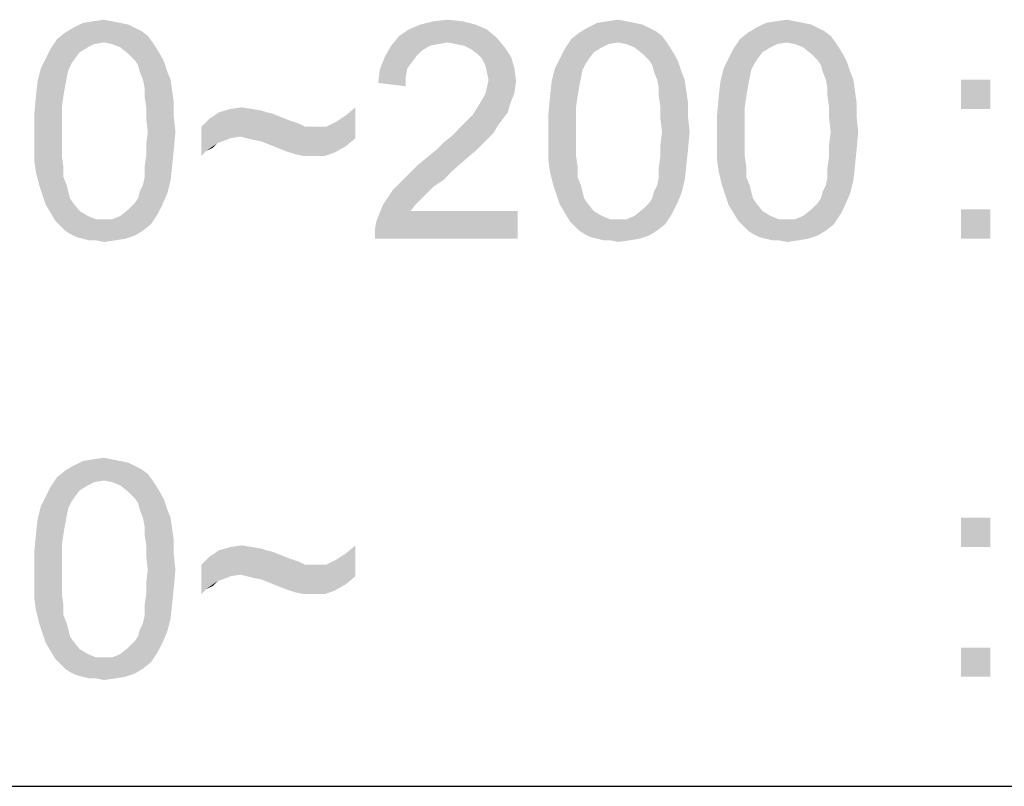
# Model space of a CAD drawing. Extents: x 0 to 1189, y 0 to 841.
# Tile 70 of 96: x 1126 to 1136, y 40 to 48. Entities that reach past the tile are written whole.
import ezdxf

# ---------------------------------------------------------------- set-up
doc = ezdxf.new("R2010")
doc.units = 0
doc.header["$LTSCALE"] = 65.395
doc.layers.get('0').update_dxf_attribs({"linetype": 'CONTINUOUS'})

msp = doc.modelspace()

# ---------------------------------------------------------------- linework, layer by layer
at = {"color": 3, "linetype": 'Continuous'}
for p, q in [((909, 40), (1160, 40)), ((909, 40), (1174, 40)), ((1037, 40), (1174, 40))]:
    msp.add_line(p, q, dxfattribs=at)
at = {"color": 6, "linetype": 'Continuous'}
for points in [[(1127.02, 48.016), (1127.105, 47.999), (1126.525, 47.965)], [(1127.02, 48.016), (1126.525, 47.965), (1126.628, 48.016)], [(1126.525, 47.965), (1127.105, 47.999), (1127.173, 47.965)], [(1126.934, 48.033), (1126.628, 48.016), (1126.73, 48.033)], [(1126.628, 48.016), (1126.934, 48.033), (1127.02, 48.016)], [(1126.73, 48.033), (1126.849, 48.05), (1126.934, 48.033)], [(1130.751, 47.999), (1130.052, 47.948), (1130.171, 47.999)], [(1130.052, 47.948), (1130.751, 47.999), (1130.87, 47.948)], [(1130.614, 48.033), (1130.171, 47.999), (1130.308, 48.033)], [(1130.171, 47.999), (1130.614, 48.033), (1130.751, 47.999)], [(1130.308, 48.033), (1130.461, 48.05), (1130.614, 48.033)], [(1132.42, 48.016), (1132.505, 47.999), (1131.926, 47.965)], [(1132.42, 48.016), (1131.926, 47.965), (1132.028, 48.016)], [(1131.926, 47.965), (1132.505, 47.999), (1132.574, 47.965)], [(1132.335, 48.033), (1132.028, 48.016), (1132.131, 48.033)], [(1132.028, 48.016), (1132.335, 48.033), (1132.42, 48.016)], [(1132.131, 48.033), (1132.25, 48.05), (1132.335, 48.033)], [(1134.192, 48.016), (1134.277, 47.999), (1133.698, 47.965)], [(1134.192, 48.016), (1133.698, 47.965), (1133.8, 48.016)], [(1133.698, 47.965), (1134.277, 47.999), (1134.345, 47.965)], [(1134.107, 48.033), (1133.8, 48.016), (1133.902, 48.033)], [(1133.8, 48.016), (1134.107, 48.033), (1134.192, 48.016)], [(1133.902, 48.033), (1134.022, 48.05), (1134.107, 48.033)], [(1127.309, 47.88), (1126.355, 47.846), (1126.44, 47.914)], [(1127.173, 47.965), (1127.241, 47.931), (1126.44, 47.914)], [(1127.173, 47.965), (1126.44, 47.914), (1126.525, 47.965)], [(1126.44, 47.914), (1127.241, 47.931), (1127.309, 47.88)], [(1130.87, 47.948), (1129.95, 47.88), (1130.052, 47.948)], [(1129.95, 47.88), (1130.87, 47.948), (1130.972, 47.863)], [(1132.71, 47.88), (1131.756, 47.846), (1131.841, 47.914)], [(1132.574, 47.965), (1132.642, 47.931), (1131.841, 47.914)], [(1132.574, 47.965), (1131.841, 47.914), (1131.926, 47.965)], [(1131.841, 47.914), (1132.642, 47.931), (1132.71, 47.88)], [(1134.482, 47.88), (1133.528, 47.846), (1133.613, 47.914)], [(1134.345, 47.965), (1134.414, 47.931), (1133.613, 47.914)], [(1134.345, 47.965), (1133.613, 47.914), (1133.698, 47.965)], [(1133.613, 47.914), (1134.414, 47.931), (1134.482, 47.88)], [(1126.849, 47.811), (1126.287, 47.743), (1126.355, 47.846)], [(1126.849, 47.811), (1126.747, 47.794), (1126.287, 47.743)], [(1126.747, 47.794), (1126.679, 47.76), (1126.287, 47.743)], [(1126.849, 47.811), (1126.355, 47.846), (1127.309, 47.88)], [(1126.849, 47.811), (1127.309, 47.88), (1127.36, 47.811)], [(1127.36, 47.811), (1126.934, 47.794), (1126.849, 47.811)], [(1127.02, 47.76), (1126.934, 47.794), (1127.36, 47.811)], [(1127.02, 47.76), (1127.36, 47.811), (1127.394, 47.76)], [(1130.972, 47.863), (1129.865, 47.777), (1129.95, 47.88)], [(1130.972, 47.863), (1130.461, 47.811), (1129.865, 47.777)], [(1130.461, 47.811), (1130.359, 47.794), (1129.865, 47.777)], [(1129.865, 47.777), (1130.359, 47.794), (1130.274, 47.777)], [(1130.546, 47.794), (1130.461, 47.811), (1130.972, 47.863)], [(1130.631, 47.777), (1130.546, 47.794), (1130.972, 47.863)], [(1130.631, 47.777), (1130.972, 47.863), (1131.057, 47.76)], [(1132.25, 47.811), (1131.688, 47.743), (1131.756, 47.846)], [(1132.25, 47.811), (1132.148, 47.794), (1131.688, 47.743)], [(1132.148, 47.794), (1132.08, 47.76), (1131.688, 47.743)], [(1132.25, 47.811), (1131.756, 47.846), (1132.71, 47.88)], [(1132.25, 47.811), (1132.71, 47.88), (1132.761, 47.811)], [(1132.761, 47.811), (1132.335, 47.794), (1132.25, 47.811)], [(1132.42, 47.76), (1132.335, 47.794), (1132.761, 47.811)], [(1132.42, 47.76), (1132.761, 47.811), (1132.795, 47.76)], [(1134.022, 47.811), (1133.46, 47.743), (1133.528, 47.846)], [(1134.022, 47.811), (1133.92, 47.794), (1133.46, 47.743)], [(1133.92, 47.794), (1133.851, 47.76), (1133.46, 47.743)], [(1134.022, 47.811), (1133.528, 47.846), (1134.482, 47.88)], [(1134.022, 47.811), (1134.482, 47.88), (1134.533, 47.811)], [(1134.533, 47.811), (1134.107, 47.794), (1134.022, 47.811)], [(1134.192, 47.76), (1134.107, 47.794), (1134.533, 47.811)], [(1134.192, 47.76), (1134.533, 47.811), (1134.567, 47.76)], [(1126.594, 47.709), (1126.236, 47.641), (1126.287, 47.743)], [(1126.236, 47.641), (1126.594, 47.709), (1126.543, 47.641)], [(1126.287, 47.743), (1126.679, 47.76), (1126.594, 47.709)], [(1127.394, 47.76), (1127.105, 47.692), (1127.02, 47.76)], [(1127.105, 47.692), (1127.394, 47.76), (1127.445, 47.675)], [(1127.445, 47.675), (1127.173, 47.624), (1127.105, 47.692)], [(1130.274, 47.777), (1130.188, 47.726), (1129.797, 47.658)], [(1130.274, 47.777), (1129.797, 47.658), (1129.865, 47.777)], [(1130.188, 47.726), (1130.137, 47.675), (1129.797, 47.658)], [(1131.057, 47.76), (1130.7, 47.743), (1130.631, 47.777)], [(1130.768, 47.692), (1130.7, 47.743), (1131.057, 47.76)], [(1130.768, 47.692), (1131.057, 47.76), (1131.125, 47.658)], [(1131.125, 47.658), (1130.819, 47.641), (1130.768, 47.692)], [(1131.994, 47.709), (1131.637, 47.641), (1131.688, 47.743)], [(1131.637, 47.641), (1131.994, 47.709), (1131.943, 47.641)], [(1131.688, 47.743), (1132.08, 47.76), (1131.994, 47.709)], [(1132.795, 47.76), (1132.505, 47.692), (1132.42, 47.76)], [(1132.505, 47.692), (1132.795, 47.76), (1132.846, 47.675)], [(1132.846, 47.675), (1132.574, 47.624), (1132.505, 47.692)], [(1133.766, 47.709), (1133.408, 47.641), (1133.46, 47.743)], [(1133.408, 47.641), (1133.766, 47.709), (1133.715, 47.641)], [(1133.46, 47.743), (1133.851, 47.76), (1133.766, 47.709)], [(1134.567, 47.76), (1134.277, 47.692), (1134.192, 47.76)], [(1134.277, 47.692), (1134.567, 47.76), (1134.618, 47.675)], [(1134.618, 47.675), (1134.345, 47.624), (1134.277, 47.692)], [(1126.543, 47.641), (1126.508, 47.59), (1126.185, 47.539)], [(1126.543, 47.641), (1126.185, 47.539), (1126.236, 47.641)], [(1126.185, 47.539), (1126.508, 47.59), (1126.474, 47.522)], [(1127.173, 47.624), (1127.445, 47.675), (1127.48, 47.607)], [(1127.48, 47.607), (1127.207, 47.573), (1127.173, 47.624)], [(1127.224, 47.505), (1127.207, 47.573), (1127.48, 47.607)], [(1127.224, 47.505), (1127.48, 47.607), (1127.514, 47.505)], [(1130.086, 47.607), (1129.745, 47.522), (1129.797, 47.658)], [(1130.086, 47.607), (1130.035, 47.539), (1129.745, 47.522)], [(1129.797, 47.658), (1130.137, 47.675), (1130.086, 47.607)], [(1130.853, 47.573), (1130.819, 47.641), (1131.125, 47.658)], [(1130.853, 47.573), (1131.125, 47.658), (1131.16, 47.539)], [(1131.943, 47.641), (1131.909, 47.59), (1131.585, 47.539)], [(1131.943, 47.641), (1131.585, 47.539), (1131.637, 47.641)], [(1131.585, 47.539), (1131.909, 47.59), (1131.875, 47.522)], [(1132.574, 47.624), (1132.846, 47.675), (1132.88, 47.607)], [(1132.88, 47.607), (1132.608, 47.573), (1132.574, 47.624)], [(1132.625, 47.505), (1132.608, 47.573), (1132.88, 47.607)], [(1132.625, 47.505), (1132.88, 47.607), (1132.914, 47.505)], [(1133.715, 47.641), (1133.681, 47.59), (1133.357, 47.539)], [(1133.715, 47.641), (1133.357, 47.539), (1133.408, 47.641)], [(1133.357, 47.539), (1133.681, 47.59), (1133.647, 47.522)], [(1134.345, 47.624), (1134.618, 47.675), (1134.652, 47.607)], [(1134.652, 47.607), (1134.38, 47.573), (1134.345, 47.624)], [(1134.397, 47.505), (1134.38, 47.573), (1134.652, 47.607)], [(1134.397, 47.505), (1134.652, 47.607), (1134.686, 47.505)], [(1126.474, 47.522), (1126.151, 47.403), (1126.185, 47.539)], [(1126.474, 47.522), (1126.457, 47.437), (1126.151, 47.403)], [(1127.514, 47.505), (1127.258, 47.42), (1127.224, 47.505)], [(1127.258, 47.42), (1127.514, 47.505), (1127.548, 47.42)], [(1130.018, 47.454), (1129.728, 47.386), (1129.745, 47.522)], [(1129.745, 47.522), (1130.035, 47.539), (1130.018, 47.454)], [(1131.16, 47.539), (1130.87, 47.505), (1130.853, 47.573)], [(1130.887, 47.42), (1130.87, 47.505), (1131.16, 47.539)], [(1130.887, 47.42), (1131.16, 47.539), (1131.177, 47.403)], [(1131.875, 47.522), (1131.551, 47.403), (1131.585, 47.539)], [(1131.875, 47.522), (1131.858, 47.437), (1131.551, 47.403)], [(1132.914, 47.505), (1132.659, 47.42), (1132.625, 47.505)], [(1132.659, 47.42), (1132.914, 47.505), (1132.948, 47.42)], [(1133.647, 47.522), (1133.323, 47.403), (1133.357, 47.539)], [(1133.647, 47.522), (1133.63, 47.437), (1133.323, 47.403)], [(1134.686, 47.505), (1134.431, 47.42), (1134.397, 47.505)], [(1134.431, 47.42), (1134.686, 47.505), (1134.72, 47.42)], [(1126.44, 47.351), (1126.134, 47.249), (1126.151, 47.403)], [(1126.151, 47.403), (1126.457, 47.437), (1126.44, 47.351)], [(1127.548, 47.42), (1127.275, 47.334), (1127.258, 47.42)], [(1127.275, 47.334), (1127.548, 47.42), (1127.565, 47.3)], [(1129.728, 47.386), (1130.018, 47.454), (1130.018, 47.351)], [(1131.177, 47.403), (1130.87, 47.334), (1130.887, 47.42)], [(1130.87, 47.334), (1131.177, 47.403), (1131.16, 47.283)], [(1131.841, 47.351), (1131.534, 47.249), (1131.551, 47.403)], [(1131.551, 47.403), (1131.858, 47.437), (1131.841, 47.351)], [(1132.948, 47.42), (1132.676, 47.334), (1132.659, 47.42)], [(1132.676, 47.334), (1132.948, 47.42), (1132.965, 47.3)], [(1133.613, 47.351), (1133.306, 47.249), (1133.323, 47.403)], [(1133.323, 47.403), (1133.63, 47.437), (1133.613, 47.351)], [(1134.72, 47.42), (1134.448, 47.334), (1134.431, 47.42)], [(1134.448, 47.334), (1134.72, 47.42), (1134.737, 47.3)], [(1136.159, 47.42), (1135.852, 47.113), (1135.852, 47.42)], [(1135.852, 47.113), (1136.159, 47.42), (1136.159, 47.113)], [(1126.134, 47.249), (1126.44, 47.351), (1126.423, 47.249)], [(1127.565, 47.3), (1127.275, 47.249), (1127.275, 47.334)], [(1127.275, 47.249), (1127.565, 47.3), (1127.582, 47.181)], [(1130.802, 47.181), (1130.853, 47.266), (1131.16, 47.283)], [(1130.802, 47.181), (1131.16, 47.283), (1131.108, 47.147)], [(1131.16, 47.283), (1130.853, 47.266), (1130.87, 47.334)], [(1131.534, 47.249), (1131.841, 47.351), (1131.824, 47.249)], [(1132.965, 47.3), (1132.676, 47.249), (1132.676, 47.334)], [(1132.676, 47.249), (1132.965, 47.3), (1132.983, 47.181)], [(1133.306, 47.249), (1133.613, 47.351), (1133.596, 47.249)], [(1134.737, 47.3), (1134.448, 47.249), (1134.448, 47.334)], [(1134.448, 47.249), (1134.737, 47.3), (1134.754, 47.181)], [(1126.423, 47.249), (1126.406, 47.13), (1126.117, 47.062)], [(1126.423, 47.249), (1126.117, 47.062), (1126.134, 47.249)], [(1127.582, 47.181), (1127.292, 47.13), (1127.275, 47.249)], [(1127.292, 47.13), (1127.582, 47.181), (1127.582, 47.028)], [(1131.108, 47.147), (1130.751, 47.096), (1130.802, 47.181)], [(1131.824, 47.249), (1131.807, 47.13), (1131.517, 47.062)], [(1131.824, 47.249), (1131.517, 47.062), (1131.534, 47.249)], [(1132.983, 47.181), (1132.693, 47.13), (1132.676, 47.249)], [(1132.693, 47.13), (1132.983, 47.181), (1132.983, 47.028)], [(1133.596, 47.249), (1133.579, 47.13), (1133.289, 47.062)], [(1133.596, 47.249), (1133.289, 47.062), (1133.306, 47.249)], [(1134.754, 47.181), (1134.465, 47.13), (1134.448, 47.249)], [(1134.465, 47.13), (1134.754, 47.181), (1134.754, 47.028)], [(1126.117, 47.062), (1126.406, 47.13), (1126.406, 47.011)], [(1126.406, 47.011), (1126.117, 46.874), (1126.117, 47.062)], [(1127.582, 47.028), (1127.292, 47.011), (1127.292, 47.13)], [(1128.553, 47.079), (1128.621, 47.062), (1127.957, 47.011)], [(1128.553, 47.079), (1127.957, 47.011), (1128.059, 47.079)], [(1128.621, 47.062), (1128.706, 47.028), (1127.957, 47.011)], [(1128.4, 47.113), (1128.502, 47.096), (1128.059, 47.079)], [(1128.4, 47.113), (1128.059, 47.079), (1128.178, 47.113)], [(1128.059, 47.079), (1128.502, 47.096), (1128.553, 47.079)], [(1128.178, 47.113), (1128.297, 47.13), (1128.4, 47.113)], [(1129.388, 47.045), (1129.49, 47.13), (1129.49, 46.806)], [(1131.091, 47.079), (1130.717, 47.045), (1130.751, 47.096)], [(1130.717, 47.045), (1131.091, 47.079), (1131.04, 47.011)], [(1130.751, 47.096), (1131.108, 47.147), (1131.091, 47.079)], [(1131.517, 47.062), (1131.807, 47.13), (1131.807, 47.011)], [(1131.807, 47.011), (1131.517, 46.874), (1131.517, 47.062)], [(1132.983, 47.028), (1132.693, 47.011), (1132.693, 47.13)], [(1133.289, 47.062), (1133.579, 47.13), (1133.579, 47.011)], [(1133.579, 47.011), (1133.289, 46.874), (1133.289, 47.062)], [(1134.754, 47.028), (1134.465, 47.011), (1134.465, 47.13)], [(1126.117, 46.874), (1126.406, 47.011), (1126.406, 46.874)], [(1127.309, 46.874), (1127.292, 47.011), (1127.582, 47.028)], [(1127.309, 46.874), (1127.582, 47.028), (1127.599, 46.874)], [(1128.791, 46.994), (1127.871, 46.926), (1127.957, 47.011)], [(1128.791, 46.994), (1128.842, 46.977), (1127.871, 46.926)], [(1128.842, 46.977), (1128.894, 46.96), (1127.871, 46.926)], [(1128.894, 46.96), (1128.928, 46.943), (1127.871, 46.926)], [(1127.957, 47.011), (1128.706, 47.028), (1128.791, 46.994)], [(1129.49, 46.806), (1129.183, 46.926), (1129.285, 46.977)], [(1129.49, 46.806), (1129.285, 46.977), (1129.388, 47.045)], [(1130.614, 46.943), (1130.665, 46.994), (1131.04, 47.011)], [(1130.614, 46.943), (1131.04, 47.011), (1130.989, 46.943)], [(1131.04, 47.011), (1130.665, 46.994), (1130.717, 47.045)], [(1131.517, 46.874), (1131.807, 47.011), (1131.807, 46.874)], [(1132.71, 46.874), (1132.693, 47.011), (1132.983, 47.028)], [(1132.71, 46.874), (1132.983, 47.028), (1133, 46.874)], [(1133.289, 46.874), (1133.579, 47.011), (1133.579, 46.874)], [(1134.482, 46.874), (1134.465, 47.011), (1134.754, 47.028)], [(1134.482, 46.874), (1134.754, 47.028), (1134.771, 46.874)], [(1126.406, 46.874), (1126.406, 46.738), (1126.117, 46.721)], [(1126.406, 46.874), (1126.117, 46.721), (1126.117, 46.874)], [(1127.599, 46.874), (1127.292, 46.738), (1127.309, 46.874)], [(1127.292, 46.738), (1127.599, 46.874), (1127.582, 46.687)], [(1127.871, 46.926), (1128.928, 46.943), (1128.962, 46.926)], [(1127.871, 46.926), (1128.962, 46.926), (1128.28, 46.823)], [(1127.871, 46.926), (1128.28, 46.823), (1128.178, 46.806)], [(1127.871, 46.926), (1128.178, 46.806), (1128.042, 46.755)], [(1127.871, 46.926), (1128.042, 46.755), (1127.922, 46.67)], [(1127.922, 46.67), (1127.871, 46.619), (1127.871, 46.926)], [(1128.348, 46.806), (1128.28, 46.823), (1129.183, 46.926)], [(1129.081, 46.926), (1129.183, 46.926), (1128.28, 46.823)], [(1128.962, 46.926), (1129.081, 46.926), (1128.28, 46.823)], [(1129.49, 46.806), (1128.348, 46.806), (1129.183, 46.926)], [(1130.938, 46.857), (1130.495, 46.823), (1130.563, 46.891)], [(1130.495, 46.823), (1130.938, 46.857), (1130.87, 46.789)], [(1130.989, 46.943), (1130.563, 46.891), (1130.614, 46.943)], [(1130.563, 46.891), (1130.989, 46.943), (1130.938, 46.857)], [(1131.807, 46.874), (1131.807, 46.738), (1131.517, 46.721)], [(1131.807, 46.874), (1131.517, 46.721), (1131.517, 46.874)], [(1133, 46.874), (1132.693, 46.738), (1132.71, 46.874)], [(1132.693, 46.738), (1133, 46.874), (1132.983, 46.687)], [(1133.579, 46.874), (1133.579, 46.738), (1133.289, 46.721)], [(1133.579, 46.874), (1133.289, 46.721), (1133.289, 46.874)], [(1134.771, 46.874), (1134.465, 46.738), (1134.482, 46.874)], [(1134.465, 46.738), (1134.771, 46.874), (1134.754, 46.687)], [(1128.042, 46.755), (1127.991, 46.704), (1127.922, 46.67)], [(1128.178, 46.806), (1128.093, 46.772), (1128.042, 46.755)], [(1129.49, 46.806), (1128.417, 46.789), (1128.348, 46.806)], [(1128.502, 46.772), (1128.417, 46.789), (1129.49, 46.806)], [(1128.587, 46.738), (1128.502, 46.772), (1129.49, 46.806)], [(1128.587, 46.738), (1129.49, 46.806), (1129.388, 46.721)], [(1130.342, 46.687), (1130.41, 46.755), (1130.87, 46.789)], [(1130.342, 46.687), (1130.87, 46.789), (1130.768, 46.687)], [(1130.87, 46.789), (1130.41, 46.755), (1130.495, 46.823)], [(1126.117, 46.721), (1126.406, 46.738), (1126.406, 46.619)], [(1126.406, 46.619), (1126.117, 46.568), (1126.117, 46.721)], [(1127.582, 46.687), (1127.292, 46.619), (1127.292, 46.738)], [(1127.292, 46.619), (1127.582, 46.687), (1127.565, 46.517)], [(1129.388, 46.721), (1128.672, 46.704), (1128.587, 46.738)], [(1128.757, 46.67), (1128.672, 46.704), (1129.388, 46.721)], [(1128.808, 46.653), (1128.757, 46.67), (1129.388, 46.721)], [(1128.808, 46.653), (1129.388, 46.721), (1129.268, 46.653)], [(1129.268, 46.653), (1128.86, 46.636), (1128.808, 46.653)], [(1128.945, 46.619), (1128.86, 46.636), (1129.268, 46.653)], [(1129.047, 46.619), (1128.945, 46.619), (1129.268, 46.653)], [(1129.047, 46.619), (1129.268, 46.653), (1129.166, 46.619)], [(1130.768, 46.687), (1130.24, 46.602), (1130.342, 46.687)], [(1130.24, 46.602), (1130.768, 46.687), (1130.648, 46.585)], [(1131.517, 46.721), (1131.807, 46.738), (1131.807, 46.619)], [(1131.807, 46.619), (1131.517, 46.568), (1131.517, 46.721)], [(1132.983, 46.687), (1132.693, 46.619), (1132.693, 46.738)], [(1132.693, 46.619), (1132.983, 46.687), (1132.965, 46.517)], [(1133.289, 46.721), (1133.579, 46.738), (1133.579, 46.619)], [(1133.579, 46.619), (1133.289, 46.568), (1133.289, 46.721)], [(1134.754, 46.687), (1134.465, 46.619), (1134.465, 46.738)], [(1134.465, 46.619), (1134.754, 46.687), (1134.737, 46.517)], [(1126.117, 46.568), (1126.406, 46.619), (1126.423, 46.5)], [(1126.423, 46.5), (1126.134, 46.449), (1126.117, 46.568)], [(1127.565, 46.517), (1127.275, 46.5), (1127.292, 46.619)], [(1130.648, 46.585), (1130.137, 46.517), (1130.24, 46.602)], [(1130.137, 46.517), (1130.648, 46.585), (1130.512, 46.466)], [(1131.517, 46.568), (1131.807, 46.619), (1131.824, 46.5)], [(1131.824, 46.5), (1131.534, 46.449), (1131.517, 46.568)], [(1132.965, 46.517), (1132.676, 46.5), (1132.693, 46.619)], [(1133.289, 46.568), (1133.579, 46.619), (1133.596, 46.5)], [(1133.596, 46.5), (1133.306, 46.449), (1133.289, 46.568)], [(1134.737, 46.517), (1134.448, 46.5), (1134.465, 46.619)], [(1126.134, 46.449), (1126.423, 46.5), (1126.423, 46.397)], [(1126.423, 46.397), (1126.168, 46.312), (1126.134, 46.449)], [(1127.275, 46.397), (1127.275, 46.5), (1127.565, 46.517)], [(1127.275, 46.397), (1127.565, 46.517), (1127.548, 46.363)], [(1130.512, 46.466), (1130.035, 46.414), (1130.137, 46.517)], [(1130.035, 46.414), (1130.512, 46.466), (1130.41, 46.363)], [(1131.534, 46.449), (1131.824, 46.5), (1131.824, 46.397)], [(1131.824, 46.397), (1131.568, 46.312), (1131.534, 46.449)], [(1132.676, 46.397), (1132.676, 46.5), (1132.965, 46.517)], [(1132.676, 46.397), (1132.965, 46.517), (1132.948, 46.363)], [(1133.306, 46.449), (1133.596, 46.5), (1133.596, 46.397)], [(1133.596, 46.397), (1133.34, 46.312), (1133.306, 46.449)], [(1134.448, 46.397), (1134.448, 46.5), (1134.737, 46.517)], [(1134.448, 46.397), (1134.737, 46.517), (1134.72, 46.363)], [(1126.168, 46.312), (1126.423, 46.397), (1126.457, 46.312)], [(1127.224, 46.244), (1127.258, 46.312), (1127.548, 46.363)], [(1127.224, 46.244), (1127.548, 46.363), (1127.514, 46.227)], [(1127.548, 46.363), (1127.258, 46.312), (1127.275, 46.397)], [(1130.41, 46.363), (1129.95, 46.329), (1130.035, 46.414)], [(1129.95, 46.329), (1130.41, 46.363), (1130.308, 46.295)], [(1131.568, 46.312), (1131.824, 46.397), (1131.858, 46.312)], [(1132.625, 46.244), (1132.659, 46.312), (1132.948, 46.363)], [(1132.625, 46.244), (1132.948, 46.363), (1132.914, 46.227)], [(1132.948, 46.363), (1132.659, 46.312), (1132.676, 46.397)], [(1133.34, 46.312), (1133.596, 46.397), (1133.63, 46.312)], [(1134.397, 46.244), (1134.431, 46.312), (1134.72, 46.363)], [(1134.397, 46.244), (1134.72, 46.363), (1134.686, 46.227)], [(1134.72, 46.363), (1134.431, 46.312), (1134.448, 46.397)], [(1126.457, 46.312), (1126.202, 46.21), (1126.168, 46.312)], [(1126.457, 46.312), (1126.474, 46.244), (1126.202, 46.21)], [(1126.202, 46.21), (1126.474, 46.244), (1126.491, 46.176)], [(1127.514, 46.227), (1127.207, 46.176), (1127.224, 46.244)], [(1130.24, 46.227), (1129.78, 46.108), (1129.882, 46.261)], [(1130.308, 46.295), (1129.882, 46.261), (1129.95, 46.329)], [(1129.882, 46.261), (1130.308, 46.295), (1130.24, 46.227)], [(1131.858, 46.312), (1131.602, 46.21), (1131.568, 46.312)], [(1131.858, 46.312), (1131.875, 46.244), (1131.602, 46.21)], [(1131.602, 46.21), (1131.875, 46.244), (1131.892, 46.176)], [(1132.914, 46.227), (1132.608, 46.176), (1132.625, 46.244)], [(1133.63, 46.312), (1133.374, 46.21), (1133.34, 46.312)], [(1133.63, 46.312), (1133.647, 46.244), (1133.374, 46.21)], [(1133.374, 46.21), (1133.647, 46.244), (1133.664, 46.176)], [(1134.686, 46.227), (1134.38, 46.176), (1134.397, 46.244)], [(1126.491, 46.176), (1126.236, 46.108), (1126.202, 46.21)], [(1126.491, 46.176), (1126.525, 46.125), (1126.236, 46.108)], [(1127.173, 46.125), (1127.207, 46.176), (1127.514, 46.227)], [(1127.173, 46.125), (1127.514, 46.227), (1127.463, 46.108)], [(1130.24, 46.227), (1130.188, 46.176), (1129.78, 46.108)], [(1129.78, 46.108), (1130.188, 46.176), (1130.12, 46.108)], [(1131.892, 46.176), (1131.637, 46.108), (1131.602, 46.21)], [(1131.892, 46.176), (1131.926, 46.125), (1131.637, 46.108)], [(1132.574, 46.125), (1132.608, 46.176), (1132.914, 46.227)], [(1132.574, 46.125), (1132.914, 46.227), (1132.863, 46.108)], [(1133.664, 46.176), (1133.408, 46.108), (1133.374, 46.21)], [(1133.664, 46.176), (1133.698, 46.125), (1133.408, 46.108)], [(1134.345, 46.125), (1134.38, 46.176), (1134.686, 46.227)], [(1134.345, 46.125), (1134.686, 46.227), (1134.635, 46.108)], [(1126.236, 46.108), (1126.525, 46.125), (1126.594, 46.04)], [(1126.594, 46.04), (1126.287, 46.023), (1126.236, 46.108)], [(1126.287, 46.023), (1126.594, 46.04), (1126.679, 45.989)], [(1126.679, 45.989), (1126.338, 45.937), (1126.287, 46.023)], [(1127.411, 46.006), (1127.02, 45.989), (1127.105, 46.057)], [(1127.463, 46.108), (1127.105, 46.057), (1127.173, 46.125)], [(1127.105, 46.057), (1127.463, 46.108), (1127.411, 46.006)], [(1129.694, 45.852), (1129.711, 45.937), (1131.194, 46.04)], [(1129.694, 45.75), (1129.694, 45.852), (1131.194, 46.04)], [(1129.694, 45.75), (1131.194, 46.04), (1131.194, 45.75)], [(1130.12, 46.108), (1130.069, 46.04), (1129.711, 45.937)], [(1130.12, 46.108), (1129.711, 45.937), (1129.78, 46.108)], [(1130.069, 46.04), (1131.194, 46.04), (1129.711, 45.937)], [(1131.637, 46.108), (1131.926, 46.125), (1131.994, 46.04)], [(1131.994, 46.04), (1131.688, 46.023), (1131.637, 46.108)], [(1131.688, 46.023), (1131.994, 46.04), (1132.08, 45.989)], [(1132.08, 45.989), (1131.739, 45.937), (1131.688, 46.023)], [(1132.812, 46.006), (1132.42, 45.989), (1132.505, 46.057)], [(1132.863, 46.108), (1132.505, 46.057), (1132.574, 46.125)], [(1132.505, 46.057), (1132.863, 46.108), (1132.812, 46.006)], [(1133.408, 46.108), (1133.698, 46.125), (1133.766, 46.04)], [(1133.766, 46.04), (1133.46, 46.023), (1133.408, 46.108)], [(1133.46, 46.023), (1133.766, 46.04), (1133.851, 45.989)], [(1133.851, 45.989), (1133.511, 45.937), (1133.46, 46.023)], [(1134.584, 46.006), (1134.192, 45.989), (1134.277, 46.057)], [(1134.635, 46.108), (1134.277, 46.057), (1134.345, 46.125)], [(1134.277, 46.057), (1134.635, 46.108), (1134.584, 46.006)], [(1136.159, 46.057), (1135.852, 45.75), (1135.852, 46.057)], [(1135.852, 45.75), (1136.159, 46.057), (1136.159, 45.75)], [(1126.679, 45.989), (1126.764, 45.954), (1126.338, 45.937)], [(1126.849, 45.954), (1126.934, 45.954), (1126.338, 45.937)], [(1126.764, 45.954), (1126.849, 45.954), (1126.338, 45.937)], [(1127.343, 45.903), (1126.338, 45.937), (1126.934, 45.954)], [(1127.343, 45.903), (1126.389, 45.886), (1126.338, 45.937)], [(1126.934, 45.954), (1127.02, 45.989), (1127.411, 46.006)], [(1126.934, 45.954), (1127.411, 46.006), (1127.343, 45.903)], [(1132.08, 45.989), (1132.165, 45.954), (1131.739, 45.937)], [(1132.25, 45.954), (1132.335, 45.954), (1131.739, 45.937)], [(1132.165, 45.954), (1132.25, 45.954), (1131.739, 45.937)], [(1132.744, 45.903), (1131.739, 45.937), (1132.335, 45.954)], [(1132.744, 45.903), (1131.79, 45.886), (1131.739, 45.937)], [(1132.335, 45.954), (1132.42, 45.989), (1132.812, 46.006)], [(1132.335, 45.954), (1132.812, 46.006), (1132.744, 45.903)], [(1133.851, 45.989), (1133.937, 45.954), (1133.511, 45.937)], [(1134.022, 45.954), (1134.107, 45.954), (1133.511, 45.937)], [(1133.937, 45.954), (1134.022, 45.954), (1133.511, 45.937)], [(1134.516, 45.903), (1133.511, 45.937), (1134.107, 45.954)], [(1134.516, 45.903), (1133.562, 45.886), (1133.511, 45.937)], [(1134.107, 45.954), (1134.192, 45.989), (1134.584, 46.006)], [(1134.107, 45.954), (1134.584, 46.006), (1134.516, 45.903)], [(1126.44, 45.835), (1126.389, 45.886), (1127.343, 45.903)], [(1126.44, 45.835), (1127.343, 45.903), (1127.258, 45.835)], [(1127.258, 45.835), (1126.491, 45.801), (1126.44, 45.835)], [(1126.491, 45.801), (1127.258, 45.835), (1127.173, 45.784)], [(1131.841, 45.835), (1131.79, 45.886), (1132.744, 45.903)], [(1131.841, 45.835), (1132.744, 45.903), (1132.659, 45.835)], [(1132.659, 45.835), (1131.892, 45.801), (1131.841, 45.835)], [(1131.892, 45.801), (1132.659, 45.835), (1132.574, 45.784)], [(1133.613, 45.835), (1133.562, 45.886), (1134.516, 45.903)], [(1133.613, 45.835), (1134.516, 45.903), (1134.431, 45.835)], [(1134.431, 45.835), (1133.664, 45.801), (1133.613, 45.835)], [(1133.664, 45.801), (1134.431, 45.835), (1134.345, 45.784)], [(1127.173, 45.784), (1126.56, 45.767), (1126.491, 45.801)], [(1126.628, 45.75), (1126.56, 45.767), (1127.173, 45.784)], [(1126.628, 45.75), (1127.173, 45.784), (1127.071, 45.75)], [(1127.071, 45.75), (1126.696, 45.733), (1126.628, 45.75)], [(1126.764, 45.733), (1126.696, 45.733), (1127.071, 45.75)], [(1126.764, 45.733), (1127.071, 45.75), (1126.968, 45.733)], [(1126.968, 45.733), (1126.849, 45.716), (1126.764, 45.733)], [(1132.574, 45.784), (1131.96, 45.767), (1131.892, 45.801)], [(1132.028, 45.75), (1131.96, 45.767), (1132.574, 45.784)], [(1132.028, 45.75), (1132.574, 45.784), (1132.471, 45.75)], [(1132.471, 45.75), (1132.097, 45.733), (1132.028, 45.75)], [(1132.165, 45.733), (1132.097, 45.733), (1132.471, 45.75)], [(1132.165, 45.733), (1132.471, 45.75), (1132.369, 45.733)], [(1132.369, 45.733), (1132.25, 45.716), (1132.165, 45.733)], [(1134.345, 45.784), (1133.732, 45.767), (1133.664, 45.801)], [(1133.8, 45.75), (1133.732, 45.767), (1134.345, 45.784)], [(1133.8, 45.75), (1134.345, 45.784), (1134.243, 45.75)], [(1134.243, 45.75), (1133.868, 45.733), (1133.8, 45.75)], [(1133.937, 45.733), (1133.868, 45.733), (1134.243, 45.75)], [(1133.937, 45.733), (1134.243, 45.75), (1134.141, 45.733)], [(1134.141, 45.733), (1134.022, 45.716), (1133.937, 45.733)], [(1126.73, 43.433), (1126.849, 43.45), (1126.934, 43.433)], [(1127.173, 43.365), (1127.241, 43.331), (1126.44, 43.314)], [(1127.173, 43.365), (1126.44, 43.314), (1126.525, 43.365)], [(1127.02, 43.416), (1127.105, 43.399), (1126.525, 43.365)], [(1127.02, 43.416), (1126.525, 43.365), (1126.628, 43.416)], [(1126.525, 43.365), (1127.105, 43.399), (1127.173, 43.365)], [(1126.934, 43.433), (1126.628, 43.416), (1126.73, 43.433)], [(1126.628, 43.416), (1126.934, 43.433), (1127.02, 43.416)], [(1126.849, 43.211), (1126.287, 43.143), (1126.355, 43.246)], [(1127.309, 43.28), (1126.355, 43.246), (1126.44, 43.314)], [(1126.849, 43.211), (1126.355, 43.246), (1127.309, 43.28)], [(1126.44, 43.314), (1127.241, 43.331), (1127.309, 43.28)], [(1126.849, 43.211), (1127.309, 43.28), (1127.36, 43.211)], [(1126.594, 43.109), (1126.236, 43.041), (1126.287, 43.143)], [(1126.849, 43.211), (1126.747, 43.194), (1126.287, 43.143)], [(1126.747, 43.194), (1126.679, 43.16), (1126.287, 43.143)], [(1126.287, 43.143), (1126.679, 43.16), (1126.594, 43.109)], [(1127.36, 43.211), (1126.934, 43.194), (1126.849, 43.211)], [(1127.02, 43.16), (1126.934, 43.194), (1127.36, 43.211)], [(1127.02, 43.16), (1127.36, 43.211), (1127.394, 43.16)], [(1127.394, 43.16), (1127.105, 43.092), (1127.02, 43.16)], [(1127.105, 43.092), (1127.394, 43.16), (1127.445, 43.075)], [(1126.543, 43.041), (1126.508, 42.99), (1126.185, 42.939)], [(1126.543, 43.041), (1126.185, 42.939), (1126.236, 43.041)], [(1126.236, 43.041), (1126.594, 43.109), (1126.543, 43.041)], [(1127.445, 43.075), (1127.173, 43.024), (1127.105, 43.092)], [(1127.173, 43.024), (1127.445, 43.075), (1127.48, 43.007)], [(1127.48, 43.007), (1127.207, 42.973), (1127.173, 43.024)], [(1126.474, 42.922), (1126.151, 42.803), (1126.185, 42.939)], [(1126.474, 42.922), (1126.457, 42.837), (1126.151, 42.803)], [(1126.185, 42.939), (1126.508, 42.99), (1126.474, 42.922)], [(1127.224, 42.905), (1127.207, 42.973), (1127.48, 43.007)], [(1127.224, 42.905), (1127.48, 43.007), (1127.514, 42.905)], [(1126.151, 42.803), (1126.457, 42.837), (1126.44, 42.751)], [(1127.514, 42.905), (1127.258, 42.82), (1127.224, 42.905)], [(1127.258, 42.82), (1127.514, 42.905), (1127.548, 42.82)], [(1127.548, 42.82), (1127.275, 42.734), (1127.258, 42.82)], [(1127.275, 42.734), (1127.548, 42.82), (1127.565, 42.7)], [(1136.159, 42.82), (1135.852, 42.513), (1135.852, 42.82)], [(1135.852, 42.513), (1136.159, 42.82), (1136.159, 42.513)], [(1126.44, 42.751), (1126.134, 42.649), (1126.151, 42.803)], [(1126.134, 42.649), (1126.44, 42.751), (1126.423, 42.649)], [(1127.565, 42.7), (1127.275, 42.649), (1127.275, 42.734)], [(1126.423, 42.649), (1126.406, 42.53), (1126.117, 42.462)], [(1126.423, 42.649), (1126.117, 42.462), (1126.134, 42.649)], [(1127.275, 42.649), (1127.565, 42.7), (1127.582, 42.581)], [(1127.582, 42.581), (1127.292, 42.53), (1127.275, 42.649)], [(1126.117, 42.462), (1126.406, 42.53), (1126.406, 42.411)], [(1127.292, 42.53), (1127.582, 42.581), (1127.582, 42.428)], [(1127.582, 42.428), (1127.292, 42.411), (1127.292, 42.53)], [(1128.4, 42.513), (1128.502, 42.496), (1128.059, 42.479)], [(1128.4, 42.513), (1128.059, 42.479), (1128.178, 42.513)], [(1128.178, 42.513), (1128.297, 42.53), (1128.4, 42.513)], [(1129.388, 42.445), (1129.49, 42.53), (1129.49, 42.206)], [(1126.406, 42.411), (1126.117, 42.274), (1126.117, 42.462)], [(1126.117, 42.274), (1126.406, 42.411), (1126.406, 42.274)], [(1127.309, 42.274), (1127.292, 42.411), (1127.582, 42.428)], [(1127.309, 42.274), (1127.582, 42.428), (1127.599, 42.274)], [(1128.791, 42.394), (1127.871, 42.326), (1127.957, 42.411)], [(1128.553, 42.479), (1128.621, 42.462), (1127.957, 42.411)], [(1128.553, 42.479), (1127.957, 42.411), (1128.059, 42.479)], [(1128.621, 42.462), (1128.706, 42.428), (1127.957, 42.411)], [(1127.957, 42.411), (1128.706, 42.428), (1128.791, 42.394)], [(1128.059, 42.479), (1128.502, 42.496), (1128.553, 42.479)], [(1129.49, 42.206), (1129.285, 42.377), (1129.388, 42.445)], [(1128.791, 42.394), (1128.842, 42.377), (1127.871, 42.326)], [(1128.842, 42.377), (1128.894, 42.36), (1127.871, 42.326)], [(1128.894, 42.36), (1128.928, 42.343), (1127.871, 42.326)], [(1127.871, 42.326), (1128.928, 42.343), (1128.962, 42.326)], [(1127.871, 42.326), (1128.962, 42.326), (1128.28, 42.223)], [(1127.871, 42.326), (1128.28, 42.223), (1128.178, 42.206)], [(1127.871, 42.326), (1128.178, 42.206), (1128.042, 42.155)], [(1127.871, 42.326), (1128.042, 42.155), (1127.922, 42.07)], [(1127.922, 42.07), (1127.871, 42.019), (1127.871, 42.326)], [(1128.348, 42.206), (1128.28, 42.223), (1129.183, 42.326)], [(1129.081, 42.326), (1129.183, 42.326), (1128.28, 42.223)], [(1128.962, 42.326), (1129.081, 42.326), (1128.28, 42.223)], [(1129.49, 42.206), (1128.348, 42.206), (1129.183, 42.326)], [(1129.49, 42.206), (1129.183, 42.326), (1129.285, 42.377)], [(1126.406, 42.274), (1126.406, 42.138), (1126.117, 42.121)], [(1126.406, 42.274), (1126.117, 42.121), (1126.117, 42.274)], [(1127.599, 42.274), (1127.292, 42.138), (1127.309, 42.274)], [(1127.292, 42.138), (1127.599, 42.274), (1127.582, 42.087)], [(1128.178, 42.206), (1128.093, 42.172), (1128.042, 42.155)], [(1129.49, 42.206), (1128.417, 42.189), (1128.348, 42.206)], [(1128.502, 42.172), (1128.417, 42.189), (1129.49, 42.206)], [(1128.587, 42.138), (1128.502, 42.172), (1129.49, 42.206)], [(1128.587, 42.138), (1129.49, 42.206), (1129.388, 42.121)], [(1126.117, 42.121), (1126.406, 42.138), (1126.406, 42.019)], [(1126.406, 42.019), (1126.117, 41.968), (1126.117, 42.121)], [(1127.582, 42.087), (1127.292, 42.019), (1127.292, 42.138)], [(1128.042, 42.155), (1127.991, 42.104), (1127.922, 42.07)], [(1129.388, 42.121), (1128.672, 42.104), (1128.587, 42.138)], [(1128.757, 42.07), (1128.672, 42.104), (1129.388, 42.121)], [(1128.808, 42.053), (1128.757, 42.07), (1129.388, 42.121)], [(1128.808, 42.053), (1129.388, 42.121), (1129.268, 42.053)], [(1126.117, 41.968), (1126.406, 42.019), (1126.423, 41.9)], [(1127.565, 41.917), (1127.275, 41.9), (1127.292, 42.019)], [(1127.292, 42.019), (1127.582, 42.087), (1127.565, 41.917)], [(1129.268, 42.053), (1128.86, 42.036), (1128.808, 42.053)], [(1128.945, 42.019), (1128.86, 42.036), (1129.268, 42.053)], [(1129.047, 42.019), (1128.945, 42.019), (1129.268, 42.053)], [(1129.047, 42.019), (1129.268, 42.053), (1129.166, 42.019)], [(1126.423, 41.9), (1126.134, 41.849), (1126.117, 41.968)], [(1126.134, 41.849), (1126.423, 41.9), (1126.423, 41.797)], [(1127.275, 41.797), (1127.275, 41.9), (1127.565, 41.917)], [(1127.275, 41.797), (1127.565, 41.917), (1127.548, 41.763)], [(1126.423, 41.797), (1126.168, 41.712), (1126.134, 41.849)], [(1126.168, 41.712), (1126.423, 41.797), (1126.457, 41.712)], [(1127.548, 41.763), (1127.258, 41.712), (1127.275, 41.797)], [(1126.457, 41.712), (1126.202, 41.61), (1126.168, 41.712)], [(1126.457, 41.712), (1126.474, 41.644), (1126.202, 41.61)], [(1127.224, 41.644), (1127.258, 41.712), (1127.548, 41.763)], [(1127.224, 41.644), (1127.548, 41.763), (1127.514, 41.627)], [(1126.202, 41.61), (1126.474, 41.644), (1126.491, 41.576)], [(1126.491, 41.576), (1126.236, 41.508), (1126.202, 41.61)], [(1126.491, 41.576), (1126.525, 41.525), (1126.236, 41.508)], [(1127.173, 41.525), (1127.207, 41.576), (1127.514, 41.627)], [(1127.173, 41.525), (1127.514, 41.627), (1127.463, 41.508)], [(1127.514, 41.627), (1127.207, 41.576), (1127.224, 41.644)], [(1126.236, 41.508), (1126.525, 41.525), (1126.594, 41.44)], [(1126.594, 41.44), (1126.287, 41.423), (1126.236, 41.508)], [(1127.463, 41.508), (1127.105, 41.457), (1127.173, 41.525)], [(1127.105, 41.457), (1127.463, 41.508), (1127.411, 41.406)], [(1126.287, 41.423), (1126.594, 41.44), (1126.679, 41.389)], [(1126.679, 41.389), (1126.338, 41.337), (1126.287, 41.423)], [(1126.679, 41.389), (1126.764, 41.354), (1126.338, 41.337)], [(1126.934, 41.354), (1127.02, 41.389), (1127.411, 41.406)], [(1126.934, 41.354), (1127.411, 41.406), (1127.343, 41.303)], [(1127.411, 41.406), (1127.02, 41.389), (1127.105, 41.457)], [(1136.159, 41.457), (1135.852, 41.15), (1135.852, 41.457)], [(1135.852, 41.15), (1136.159, 41.457), (1136.159, 41.15)], [(1126.849, 41.354), (1126.934, 41.354), (1126.338, 41.337)], [(1126.764, 41.354), (1126.849, 41.354), (1126.338, 41.337)], [(1127.343, 41.303), (1126.338, 41.337), (1126.934, 41.354)], [(1127.343, 41.303), (1126.389, 41.286), (1126.338, 41.337)], [(1126.44, 41.235), (1126.389, 41.286), (1127.343, 41.303)], [(1126.44, 41.235), (1127.343, 41.303), (1127.258, 41.235)], [(1127.258, 41.235), (1126.491, 41.201), (1126.44, 41.235)], [(1126.491, 41.201), (1127.258, 41.235), (1127.173, 41.184)], [(1127.173, 41.184), (1126.56, 41.167), (1126.491, 41.201)], [(1126.628, 41.15), (1126.56, 41.167), (1127.173, 41.184)], [(1126.628, 41.15), (1127.173, 41.184), (1127.071, 41.15)], [(1127.071, 41.15), (1126.696, 41.133), (1126.628, 41.15)], [(1126.764, 41.133), (1126.696, 41.133), (1127.071, 41.15)], [(1126.764, 41.133), (1127.071, 41.15), (1126.968, 41.133)], [(1126.968, 41.133), (1126.849, 41.116), (1126.764, 41.133)]]:
    msp.add_solid(points, dxfattribs=at)

doc.saveas('drawing.dxf')
